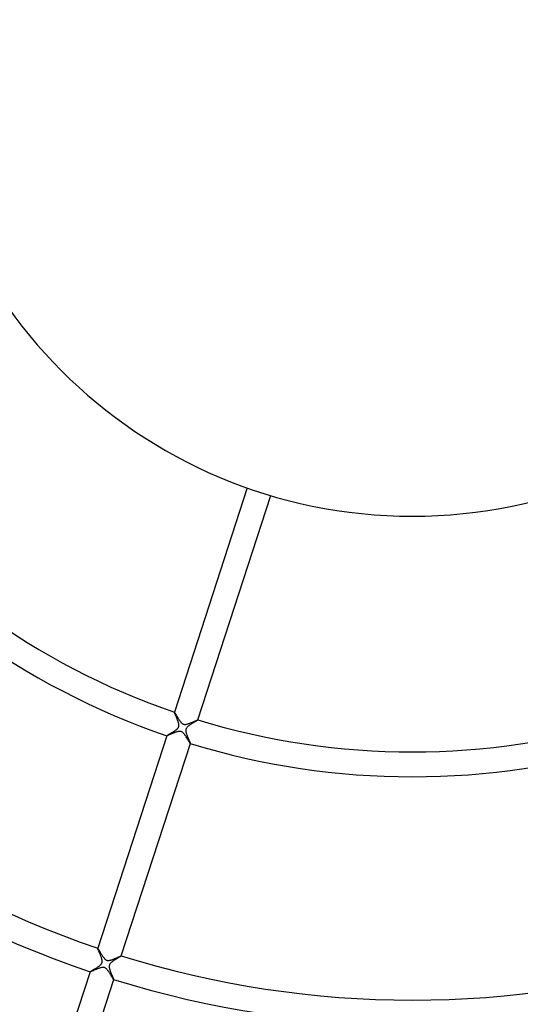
# Model space of a CAD drawing. Header units: millimetres. Extents: x -660 to 660, y -630 to 630.
# Tile 64 of 131: x -63 to 17, y -159 to 0. Entities that reach past the tile are written whole.
import ezdxf

# ---------------------------------------------------------------- set-up
doc = ezdxf.new("R2010")
doc.units = ezdxf.units.MM
doc.layers.add('HIDDEN', color=7, linetype='Continuous')
doc.layers.add('THICK', color=7, linetype='Continuous')

msp = doc.modelspace()

# ---------------------------------------------------------------- linework, layer by layer
at = {"layer": 'HIDDEN'}
for p, q in [((-38.36, -111.59), (-38.36, -111.59)), ((-38.36, -111.59), (-38.36, -111.59)), ((-38.36, -111.59), (-38.36, -111.59)), ((-38.36, -111.59), (-38.36, -111.59)), ((-38.36, -111.59), (-38.36, -111.59)), ((-38.36, -111.59), (-38.36, -111.59)), ((-38.36, -111.61), (-38.36, -111.59)), ((-38.35, -111.63), (-38.36, -111.61)), ((-38.34, -111.67), (-38.35, -111.63)), ((-38.32, -111.72), (-38.34, -111.67)), ((-38.3, -111.78), (-38.32, -111.72)), ((-38.27, -111.84), (-38.3, -111.78)), ((-38.24, -111.92), (-38.27, -111.84)), ((-38.2, -112.01), (-38.24, -111.92)), ((-38.16, -112.1), (-38.2, -112.01)), ((-38.12, -112.2), (-38.16, -112.1)), ((-38.08, -112.31), (-38.12, -112.2)), ((-38.03, -112.42), (-38.08, -112.31)), ((-37.98, -112.53), (-38.03, -112.42)), ((-37.94, -112.64), (-37.98, -112.53)), ((-37.89, -112.76), (-37.94, -112.64)), ((-37.94, -114.31), (-37.89, -114.26)), ((-37.85, -112.87), (-37.89, -112.76)), ((-37.89, -114.26), (-37.84, -114.21)), ((-37.81, -112.98), (-37.85, -112.87)), ((-37.84, -114.21), (-37.8, -114.16)), ((-37.77, -113.1), (-37.81, -112.98)), ((-37.8, -114.16), (-37.76, -114.11)), ((-37.73, -113.21), (-37.77, -113.1)), ((-37.76, -114.11), (-37.72, -114.05)), ((-37.7, -113.32), (-37.73, -113.21)), ((-37.72, -114.05), (-37.7, -113.98)), ((-37.67, -113.43), (-37.7, -113.32)), ((-37.7, -113.98), (-37.67, -113.92)), ((-37.66, -113.53), (-37.67, -113.43)), ((-37.67, -113.92), (-37.66, -113.86)), ((-37.64, -113.63), (-37.66, -113.53)), ((-37.66, -113.86), (-37.65, -113.79)), ((-37.65, -113.79), (-37.64, -113.71)), ((-37.64, -113.71), (-37.64, -113.63)), ((-36.45, -114.23), (-36.48, -114.3)), ((-36.41, -114.16), (-36.45, -114.23)), ((-36.37, -114.09), (-36.41, -114.16)), ((-36.31, -114.03), (-36.37, -114.09)), ((-36.25, -113.96), (-36.31, -114.03)), ((-36.19, -113.9), (-36.25, -113.96)), ((-36.12, -113.85), (-36.19, -113.9)), ((-36.05, -113.79), (-36.12, -113.85)), ((-35.98, -113.74), (-36.05, -113.79)), ((-35.91, -113.69), (-35.98, -113.74)), ((-35.83, -113.63), (-35.91, -113.69)), ((-35.75, -113.58), (-35.83, -113.63)), ((-35.66, -113.52), (-35.75, -113.58)), ((-35.58, -113.47), (-35.66, -113.52)), ((-35.49, -113.41), (-35.58, -113.47)), ((-35.4, -113.36), (-35.49, -113.41)), ((-35.32, -113.31), (-35.4, -113.36)), ((-35.23, -113.25), (-35.32, -113.31)), ((-35.15, -113.2), (-35.23, -113.25)), ((-35.07, -113.16), (-35.15, -113.2)), ((-34.99, -113.11), (-35.07, -113.16)), ((-34.92, -113.07), (-34.99, -113.11)), ((-34.85, -113.02), (-34.92, -113.07)), ((-34.79, -112.99), (-34.85, -113.02)), ((-34.73, -112.95), (-34.79, -112.99)), ((-34.68, -112.92), (-34.73, -112.95)), ((-34.64, -112.89), (-34.68, -112.92)), ((-34.61, -112.87), (-34.64, -112.89)), ((-34.58, -112.85), (-34.61, -112.87)), ((-34.56, -112.84), (-34.58, -112.85)), ((-34.56, -112.83), (-34.56, -112.83)), ((-34.56, -112.83), (-34.56, -112.83)), ((-34.56, -112.83), (-34.56, -112.83)), ((-34.56, -112.83), (-34.56, -112.83)), ((-34.56, -112.83), (-34.56, -112.83)), ((-34.56, -112.83), (-34.56, -112.83)), ((-34.56, -112.83), (-34.56, -112.84)), ((-39.6, -115.4), (-39.6, -115.39)), ((-39.6, -115.39), (-39.6, -115.39)), ((-39.6, -115.39), (-39.6, -115.39)), ((-39.6, -115.39), (-39.6, -115.39)), ((-39.6, -115.39), (-39.59, -115.39)), ((-39.59, -115.4), (-39.6, -115.4)), ((-39.6, -115.4), (-39.6, -115.4)), ((-39.59, -115.39), (-39.58, -115.38)), ((-39.58, -115.38), (-39.56, -115.36)), ((-39.56, -115.36), (-39.54, -115.35)), ((-39.54, -115.35), (-39.51, -115.33)), ((-39.51, -115.33), (-39.47, -115.31)), ((-39.47, -115.31), (-39.43, -115.28)), ((-39.43, -115.28), (-39.39, -115.26)), ((-39.39, -115.26), (-39.34, -115.23)), ((-39.34, -115.23), (-39.29, -115.2)), ((-39.29, -115.2), (-39.23, -115.16)), ((-39.23, -115.16), (-39.17, -115.13)), ((-39.17, -115.13), (-39.11, -115.09)), ((-39.11, -115.09), (-39.05, -115.05)), ((-39.05, -115.05), (-38.98, -115.02)), ((-38.98, -115.02), (-38.91, -114.98)), ((-38.91, -114.98), (-38.84, -114.93)), ((-38.84, -114.93), (-38.78, -114.89)), ((-38.78, -114.89), (-38.7, -114.85)), ((-38.7, -114.85), (-38.63, -114.81)), ((-38.63, -114.81), (-38.56, -114.76)), ((-38.56, -114.76), (-38.49, -114.72)), ((-38.49, -114.72), (-38.42, -114.67)), ((-38.42, -114.67), (-38.36, -114.63)), ((-38.36, -114.63), (-38.29, -114.58)), ((-38.29, -114.58), (-38.22, -114.54)), ((-38.22, -114.54), (-38.16, -114.49)), ((-38.16, -114.49), (-38.1, -114.45)), ((-38.1, -114.45), (-38.04, -114.4)), ((-38.04, -114.4), (-37.99, -114.36)), ((-37.99, -114.36), (-37.94, -114.31)), ((-36.5, -114.37), (-36.52, -114.45)), ((-36.52, -114.45), (-36.52, -114.53)), ((-36.52, -114.53), (-36.52, -114.61)), ((-36.52, -114.61), (-36.51, -114.7)), ((-36.51, -114.7), (-36.49, -114.8)), ((-36.48, -114.3), (-36.5, -114.37)), ((-36.49, -114.8), (-36.47, -114.89)), ((-36.47, -114.89), (-36.45, -114.98)), ((-36.45, -114.98), (-36.42, -115.07)), ((-36.42, -115.07), (-36.39, -115.16)), ((-36.39, -115.16), (-36.36, -115.26)), ((-36.36, -115.26), (-36.32, -115.35)), ((-36.32, -115.35), (-36.28, -115.45)), ((-36.28, -115.45), (-36.24, -115.55)), ((-36.24, -115.55), (-36.2, -115.65)), ((-36.2, -115.65), (-36.16, -115.74)), ((-36.16, -115.74), (-36.12, -115.84)), ((-36.12, -115.84), (-36.08, -115.93)), ((-36.08, -115.93), (-36.04, -116.02)), ((-36.04, -116.02), (-36.01, -116.1)), ((-36.01, -116.1), (-35.97, -116.18)), ((-35.97, -116.18), (-35.94, -116.26)), ((-35.94, -116.26), (-35.91, -116.33)), ((-35.91, -116.33), (-35.88, -116.39)), ((-35.88, -116.39), (-35.86, -116.45)), ((-35.86, -116.45), (-35.84, -116.5)), ((-35.84, -116.5), (-35.82, -116.54)), ((-35.82, -116.54), (-35.81, -116.57)), ((-35.81, -116.57), (-35.8, -116.6)), ((-35.8, -116.6), (-35.79, -116.62)), ((-35.79, -116.63), (-35.8, -116.63)), ((-35.79, -116.62), (-35.79, -116.63)), ((-35.79, -116.63), (-35.79, -116.63)), ((-35.79, -116.63), (-35.79, -116.63)), ((-35.79, -116.63), (-35.79, -116.63)), ((-35.79, -116.63), (-35.79, -116.63)), ((-35.79, -116.63), (-35.79, -116.63)), ((-50.72, -149.64), (-50.72, -149.64)), ((-50.72, -149.64), (-50.72, -149.64)), ((-50.72, -149.64), (-50.72, -149.64)), ((-50.72, -149.64), (-50.72, -149.64)), ((-50.72, -149.64), (-50.72, -149.64)), ((-50.72, -149.64), (-50.72, -149.64)), ((-50.72, -149.65), (-50.72, -149.64)), ((-50.71, -149.68), (-50.72, -149.65)), ((-50.7, -149.72), (-50.71, -149.68)), ((-50.68, -149.77), (-50.7, -149.72)), ((-50.66, -149.83), (-50.68, -149.77)), ((-50.63, -149.9), (-50.66, -149.83)), ((-50.59, -149.98), (-50.63, -149.9)), ((-50.56, -150.07), (-50.59, -149.98)), ((-50.52, -150.16), (-50.56, -150.07)), ((-50.48, -150.26), (-50.52, -150.16)), ((-50.43, -150.37), (-50.48, -150.26)), ((-50.39, -150.47), (-50.43, -150.37)), ((-50.34, -150.58), (-50.39, -150.47)), ((-50.3, -150.69), (-50.34, -150.58)), ((-50.25, -150.8), (-50.3, -150.69)), ((-50.34, -152.39), (-50.27, -152.32)), ((-50.27, -152.32), (-50.21, -152.26)), ((-50.21, -150.92), (-50.25, -150.8)), ((-50.17, -151.03), (-50.21, -150.92)), ((-50.21, -152.26), (-50.16, -152.2)), ((-50.13, -151.14), (-50.17, -151.03)), ((-50.16, -152.2), (-50.12, -152.15)), ((-50.09, -151.25), (-50.13, -151.14)), ((-50.12, -152.15), (-50.09, -152.1)), ((-50.06, -151.35), (-50.09, -151.25)), ((-50.09, -152.1), (-50.07, -152.05)), ((-50.07, -152.05), (-50.05, -152)), ((-50.04, -151.46), (-50.06, -151.35)), ((-50.05, -152), (-50.03, -151.95)), ((-50.02, -151.55), (-50.04, -151.46)), ((-50.03, -151.95), (-50.02, -151.9)), ((-50.01, -151.64), (-50.02, -151.55)), ((-50.02, -151.9), (-50.01, -151.85)), ((-50, -151.72), (-50.01, -151.64)), ((-50.01, -151.85), (-50, -151.79)), ((-50, -151.79), (-50, -151.72)), ((-48.83, -152.31), (-48.85, -152.38)), ((-48.8, -152.25), (-48.83, -152.31)), ((-48.76, -152.19), (-48.8, -152.25)), ((-48.72, -152.12), (-48.76, -152.19)), ((-48.66, -152.06), (-48.72, -152.12)), ((-48.6, -152), (-48.66, -152.06)), ((-48.54, -151.94), (-48.6, -152)), ((-48.47, -151.88), (-48.54, -151.94)), ((-48.4, -151.83), (-48.47, -151.88)), ((-48.33, -151.78), (-48.4, -151.83)), ((-48.26, -151.72), (-48.33, -151.78)), ((-48.18, -151.67), (-48.26, -151.72)), ((-48.1, -151.62), (-48.18, -151.67)), ((-48.02, -151.56), (-48.1, -151.62)), ((-47.94, -151.51), (-48.02, -151.56)), ((-47.85, -151.46), (-47.94, -151.51)), ((-47.77, -151.4), (-47.85, -151.46)), ((-47.69, -151.35), (-47.77, -151.4)), ((-47.6, -151.3), (-47.69, -151.35)), ((-47.52, -151.26), (-47.6, -151.3)), ((-47.45, -151.21), (-47.52, -151.26)), ((-47.37, -151.16), (-47.45, -151.21)), ((-47.3, -151.12), (-47.37, -151.16)), ((-47.24, -151.08), (-47.3, -151.12)), ((-47.18, -151.05), (-47.24, -151.08)), ((-47.12, -151.01), (-47.18, -151.05)), ((-47.07, -150.98), (-47.12, -151.01)), ((-47.03, -150.95), (-47.07, -150.98)), ((-46.99, -150.93), (-47.03, -150.95)), ((-46.96, -150.91), (-46.99, -150.93)), ((-46.94, -150.89), (-46.96, -150.91)), ((-46.93, -150.88), (-46.94, -150.89)), ((-46.92, -150.88), (-46.93, -150.88)), ((-46.92, -150.87), (-46.92, -150.87)), ((-46.92, -150.87), (-46.92, -150.87)), ((-46.92, -150.87), (-46.92, -150.87)), ((-46.92, -150.87), (-46.92, -150.87)), ((-46.92, -150.87), (-46.92, -150.87)), ((-46.92, -150.87), (-46.92, -150.88)), ((-51.96, -153.44), (-51.95, -153.43)), ((-51.96, -153.44), (-51.96, -153.44)), ((-51.96, -153.44), (-51.96, -153.44)), ((-51.96, -153.44), (-51.96, -153.44)), ((-51.96, -153.44), (-51.96, -153.44)), ((-51.96, -153.44), (-51.96, -153.44)), ((-51.96, -153.44), (-51.96, -153.44)), ((-51.95, -153.43), (-51.93, -153.42)), ((-51.93, -153.42), (-51.9, -153.4)), ((-51.9, -153.4), (-51.87, -153.37)), ((-51.87, -153.37), (-51.82, -153.34)), ((-51.82, -153.34), (-51.76, -153.31)), ((-51.76, -153.31), (-51.7, -153.27)), ((-51.7, -153.27), (-51.63, -153.23)), ((-51.63, -153.23), (-51.55, -153.18)), ((-51.55, -153.18), (-51.47, -153.13)), ((-51.47, -153.13), (-51.38, -153.08)), ((-51.38, -153.08), (-51.29, -153.03)), ((-51.29, -153.03), (-51.19, -152.97)), ((-51.19, -152.97), (-51.09, -152.91)), ((-51.09, -152.91), (-50.99, -152.85)), ((-50.99, -152.85), (-50.89, -152.78)), ((-50.89, -152.78), (-50.79, -152.72)), ((-50.79, -152.72), (-50.69, -152.65)), ((-50.69, -152.65), (-50.6, -152.59)), ((-50.6, -152.59), (-50.51, -152.52)), ((-50.51, -152.52), (-50.42, -152.46)), ((-50.42, -152.46), (-50.34, -152.39)), ((-48.87, -152.45), (-48.88, -152.52)), ((-48.88, -152.52), (-48.88, -152.6)), ((-48.88, -152.6), (-48.88, -152.68)), ((-48.88, -152.68), (-48.87, -152.77)), ((-48.85, -152.38), (-48.87, -152.45)), ((-48.87, -152.77), (-48.85, -152.85)), ((-48.85, -152.85), (-48.83, -152.93)), ((-48.83, -152.93), (-48.81, -153.01)), ((-48.81, -153.01), (-48.79, -153.09)), ((-48.79, -153.09), (-48.76, -153.18)), ((-48.76, -153.18), (-48.73, -153.26)), ((-48.73, -153.26), (-48.7, -153.35)), ((-48.7, -153.35), (-48.66, -153.44)), ((-48.66, -153.44), (-48.63, -153.53)), ((-48.63, -153.53), (-48.59, -153.62)), ((-48.59, -153.62), (-48.56, -153.71)), ((-48.56, -153.71), (-48.52, -153.8)), ((-48.52, -153.8), (-48.48, -153.88)), ((-48.48, -153.88), (-48.45, -153.97)), ((-48.45, -153.97), (-48.41, -154.05)), ((-48.41, -154.05), (-48.38, -154.13)), ((-48.38, -154.13), (-48.35, -154.2)), ((-48.35, -154.2), (-48.31, -154.27)), ((-48.31, -154.27), (-48.29, -154.34)), ((-48.29, -154.34), (-48.26, -154.4)), ((-48.26, -154.4), (-48.23, -154.46)), ((-48.23, -154.46), (-48.21, -154.51)), ((-48.21, -154.51), (-48.19, -154.55)), ((-48.19, -154.55), (-48.18, -154.59)), ((-48.18, -154.59), (-48.17, -154.62)), ((-48.17, -154.62), (-48.16, -154.65)), ((-48.16, -154.65), (-48.15, -154.67)), ((-48.15, -154.68), (-48.16, -154.68)), ((-48.16, -154.68), (-48.16, -154.68)), ((-48.16, -154.68), (-48.16, -154.68)), ((-48.16, -154.68), (-48.16, -154.68)), ((-48.15, -154.67), (-48.15, -154.68)), ((-48.15, -154.68), (-48.15, -154.68)), ((-48.15, -154.68), (-48.15, -154.68))]:
    msp.add_line(p, q, dxfattribs=at)
at = {"layer": 'THICK'}
for p, q in [((-26.62, -75.44), (-38.36, -111.59)), ((-34.56, -112.83), (-22.81, -76.68)), ((-38.36, -111.59), (-38.35, -111.6)), ((-38.35, -111.6), (-38.34, -111.61)), ((-38.34, -111.61), (-38.33, -111.62)), ((-38.33, -111.62), (-38.32, -111.64)), ((-38.32, -111.64), (-38.3, -111.67)), ((-38.3, -111.67), (-38.28, -111.7)), ((-38.28, -111.7), (-38.26, -111.74)), ((-38.26, -111.74), (-38.23, -111.78)), ((-38.23, -111.78), (-38.21, -111.82)), ((-38.21, -111.82), (-38.18, -111.87)), ((-38.18, -111.87), (-38.15, -111.92)), ((-38.15, -111.92), (-38.12, -111.97)), ((-38.12, -111.97), (-38.09, -112.03)), ((-38.09, -112.03), (-38.05, -112.09)), ((-38.05, -112.09), (-38.02, -112.15)), ((-38.02, -112.15), (-37.98, -112.21)), ((-37.98, -112.21), (-37.94, -112.27)), ((-37.94, -112.27), (-37.91, -112.34)), ((-37.91, -112.34), (-37.87, -112.41)), ((-37.87, -112.41), (-37.82, -112.47)), ((-37.82, -112.47), (-37.78, -112.54)), ((-37.78, -112.54), (-37.74, -112.61)), ((-37.74, -112.61), (-37.7, -112.68)), ((-37.7, -112.68), (-37.66, -112.74)), ((-37.66, -112.74), (-37.62, -112.81)), ((-37.62, -112.81), (-37.57, -112.87)), ((-37.57, -112.87), (-37.53, -112.93)), ((-37.53, -112.93), (-37.49, -112.99)), ((-37.49, -112.99), (-37.45, -113.05)), ((-37.45, -113.05), (-37.4, -113.1)), ((-37.4, -113.1), (-37.36, -113.16)), ((-37.36, -113.16), (-37.32, -113.21)), ((-37.32, -113.21), (-37.27, -113.26)), ((-37.27, -113.26), (-37.23, -113.31)), ((-37.23, -113.31), (-37.18, -113.35)), ((-37.18, -113.35), (-37.14, -113.39)), ((-37.14, -113.39), (-37.09, -113.43)), ((-37.09, -113.43), (-37.04, -113.46)), ((-37.04, -113.46), (-36.99, -113.49)), ((-36.99, -113.49), (-36.93, -113.52)), ((-36.93, -113.52), (-36.88, -113.54)), ((-36.88, -113.54), (-36.82, -113.55)), ((-36.82, -113.55), (-36.77, -113.56)), ((-36.77, -113.56), (-36.71, -113.57)), ((-36.71, -113.57), (-36.65, -113.57)), ((-36.65, -113.57), (-36.57, -113.56)), ((-36.57, -113.56), (-36.48, -113.55)), ((-36.48, -113.55), (-36.38, -113.53)), ((-36.38, -113.53), (-36.28, -113.51)), ((-36.28, -113.51), (-36.18, -113.48)), ((-36.18, -113.48), (-36.07, -113.44)), ((-36.07, -113.44), (-35.97, -113.41)), ((-35.97, -113.41), (-35.86, -113.37)), ((-35.86, -113.37), (-35.75, -113.32)), ((-35.75, -113.32), (-35.64, -113.28)), ((-35.64, -113.28), (-35.53, -113.23)), ((-35.53, -113.23), (-35.42, -113.19)), ((-35.42, -113.19), (-35.32, -113.14)), ((-35.32, -113.14), (-35.22, -113.1)), ((-35.22, -113.1), (-35.12, -113.06)), ((-35.12, -113.06), (-35.03, -113.02)), ((-35.03, -113.02), (-34.94, -112.98)), ((-34.94, -112.98), (-34.86, -112.94)), ((-34.86, -112.94), (-34.79, -112.91)), ((-34.79, -112.91), (-34.73, -112.89)), ((-34.73, -112.89), (-34.67, -112.86)), ((-34.67, -112.86), (-34.63, -112.85)), ((-34.63, -112.85), (-34.59, -112.83)), ((-34.59, -112.83), (-34.57, -112.83)), ((-34.57, -112.83), (-34.56, -112.83)), ((-39.6, -115.39), (-50.72, -149.64)), ((-39.58, -115.39), (-39.59, -115.4)), ((-39.59, -115.4), (-39.59, -115.4)), ((-39.56, -115.39), (-39.58, -115.39)), ((-39.53, -115.38), (-39.56, -115.39)), ((-39.51, -115.37), (-39.53, -115.38)), ((-39.47, -115.36), (-39.51, -115.37)), ((-39.43, -115.34), (-39.47, -115.36)), ((-39.39, -115.33), (-39.43, -115.34)), ((-39.35, -115.31), (-39.39, -115.33)), ((-39.29, -115.29), (-39.35, -115.31)), ((-39.24, -115.26), (-39.29, -115.29)), ((-39.18, -115.24), (-39.24, -115.26)), ((-39.12, -115.21), (-39.18, -115.24)), ((-39.06, -115.18), (-39.12, -115.21)), ((-38.99, -115.16), (-39.06, -115.18)), ((-38.92, -115.13), (-38.99, -115.16)), ((-38.84, -115.1), (-38.92, -115.13)), ((-38.77, -115.07), (-38.84, -115.1)), ((-38.69, -115.03), (-38.77, -115.07)), ((-38.61, -115), (-38.69, -115.03)), ((-38.53, -114.97), (-38.61, -115)), ((-38.45, -114.94), (-38.53, -114.97)), ((-38.37, -114.91), (-38.45, -114.94)), ((-38.29, -114.88), (-38.37, -114.91)), ((-38.21, -114.85), (-38.29, -114.88)), ((-38.13, -114.82), (-38.21, -114.85)), ((-38.05, -114.79), (-38.13, -114.82)), ((-37.97, -114.77), (-38.05, -114.79)), ((-37.9, -114.75), (-37.97, -114.77)), ((-37.82, -114.73), (-37.9, -114.75)), ((-37.75, -114.71), (-37.82, -114.73)), ((-37.67, -114.7), (-37.75, -114.71)), ((-37.59, -114.69), (-37.67, -114.7)), ((-37.51, -114.69), (-37.59, -114.69)), ((-37.43, -114.69), (-37.51, -114.69)), ((-37.35, -114.7), (-37.43, -114.69)), ((-37.26, -114.72), (-37.35, -114.7)), ((-37.18, -114.76), (-37.26, -114.72)), ((-37.1, -114.81), (-37.18, -114.76)), ((-37.02, -114.86), (-37.1, -114.81)), ((-36.95, -114.93), (-37.02, -114.86)), ((-36.88, -115), (-36.95, -114.93)), ((-36.81, -115.09), (-36.88, -115)), ((-36.74, -115.17), (-36.81, -115.09)), ((-36.66, -115.27), (-36.74, -115.17)), ((-36.59, -115.37), (-36.66, -115.27)), ((-36.52, -115.48), (-36.59, -115.37)), ((-36.45, -115.59), (-36.52, -115.48)), ((-36.38, -115.7), (-36.45, -115.59)), ((-36.31, -115.81), (-36.38, -115.7)), ((-36.24, -115.92), (-36.31, -115.81)), ((-46.92, -150.88), (-35.79, -116.63)), ((-36.18, -116.02), (-36.24, -115.92)), ((-36.12, -116.12), (-36.18, -116.02)), ((-36.07, -116.21), (-36.12, -116.12)), ((-36.01, -116.3), (-36.07, -116.21)), ((-35.97, -116.38), (-36.01, -116.3)), ((-35.92, -116.45), (-35.97, -116.38)), ((-35.88, -116.51), (-35.92, -116.45)), ((-35.85, -116.56), (-35.88, -116.51)), ((-35.83, -116.6), (-35.85, -116.56)), ((-35.81, -116.62), (-35.83, -116.6)), ((-35.8, -116.63), (-35.81, -116.62)), ((-50.72, -149.64), (-50.71, -149.65)), ((-50.71, -149.65), (-50.69, -149.67)), ((-50.69, -149.67), (-50.67, -149.71)), ((-50.67, -149.71), (-50.64, -149.76)), ((-50.64, -149.76), (-50.6, -149.82)), ((-50.6, -149.82), (-50.56, -149.89)), ((-50.56, -149.89), (-50.51, -149.97)), ((-50.51, -149.97), (-50.46, -150.05)), ((-50.46, -150.05), (-50.4, -150.15)), ((-50.4, -150.15), (-50.35, -150.25)), ((-50.35, -150.25), (-50.28, -150.36)), ((-50.28, -150.36), (-50.22, -150.47)), ((-50.22, -150.47), (-50.15, -150.58)), ((-50.15, -150.58), (-50.08, -150.69)), ((-50.08, -150.69), (-50, -150.81)), ((-50, -150.81), (-49.93, -150.91)), ((-49.93, -150.91), (-49.86, -151.02)), ((-49.86, -151.02), (-49.79, -151.12)), ((-49.79, -151.12), (-49.71, -151.21)), ((-49.71, -151.21), (-49.64, -151.3)), ((-49.64, -151.3), (-49.56, -151.38)), ((-49.56, -151.38), (-49.48, -151.45)), ((-49.48, -151.45), (-49.41, -151.5)), ((-49.41, -151.5), (-49.34, -151.54)), ((-49.34, -151.54), (-49.27, -151.57)), ((-49.27, -151.57), (-49.19, -151.59)), ((-49.19, -151.59), (-49.11, -151.6)), ((-49.11, -151.6), (-49.03, -151.61)), ((-49.03, -151.61), (-48.95, -151.61)), ((-48.95, -151.61), (-48.87, -151.6)), ((-48.87, -151.6), (-48.79, -151.58)), ((-48.79, -151.58), (-48.71, -151.57)), ((-48.71, -151.57), (-48.63, -151.54)), ((-48.63, -151.54), (-48.54, -151.52)), ((-48.54, -151.52), (-48.45, -151.49)), ((-48.45, -151.49), (-48.36, -151.46)), ((-48.36, -151.46), (-48.27, -151.43)), ((-48.27, -151.43), (-48.18, -151.39)), ((-48.18, -151.39), (-48.09, -151.36)), ((-48.09, -151.36), (-48, -151.32)), ((-48, -151.32), (-47.9, -151.28)), ((-47.9, -151.28), (-47.81, -151.24)), ((-47.81, -151.24), (-47.72, -151.2)), ((-47.72, -151.2), (-47.63, -151.17)), ((-47.63, -151.17), (-47.54, -151.13)), ((-47.54, -151.13), (-47.46, -151.09)), ((-47.46, -151.09), (-47.38, -151.06)), ((-47.38, -151.06), (-47.31, -151.03)), ((-47.31, -151.03), (-47.25, -151)), ((-47.25, -151), (-47.19, -150.97)), ((-47.19, -150.97), (-47.13, -150.95)), ((-47.13, -150.95), (-47.08, -150.93)), ((-47.08, -150.93), (-47.04, -150.91)), ((-47.04, -150.91), (-47, -150.9)), ((-47, -150.9), (-46.97, -150.88)), ((-46.97, -150.88), (-46.95, -150.88)), ((-46.95, -150.88), (-46.93, -150.87)), ((-46.93, -150.87), (-46.92, -150.87)), ((-51.96, -153.44), (-63.09, -187.68)), ((-51.94, -153.44), (-51.96, -153.44)), ((-51.92, -153.43), (-51.94, -153.44)), ((-51.88, -153.42), (-51.92, -153.43)), ((-51.84, -153.41), (-51.88, -153.42)), ((-51.78, -153.38), (-51.84, -153.41)), ((-51.72, -153.36), (-51.78, -153.38)), ((-51.64, -153.33), (-51.72, -153.36)), ((-51.56, -153.29), (-51.64, -153.33)), ((-51.48, -153.26), (-51.56, -153.29)), ((-51.39, -153.22), (-51.48, -153.26)), ((-51.29, -153.18), (-51.39, -153.22)), ((-51.19, -153.13), (-51.29, -153.18)), ((-51.09, -153.09), (-51.19, -153.13)), ((-50.98, -153.05), (-51.09, -153.09)), ((-50.87, -153), (-50.98, -153.05)), ((-50.76, -152.96), (-50.87, -153)), ((-50.65, -152.92), (-50.76, -152.96)), ((-50.54, -152.88), (-50.65, -152.92)), ((-50.43, -152.84), (-50.54, -152.88)), ((-50.33, -152.81), (-50.43, -152.84)), ((-50.23, -152.78), (-50.33, -152.81)), ((-50.13, -152.76), (-50.23, -152.78)), ((-50.03, -152.74), (-50.13, -152.76)), ((-49.93, -152.73), (-50.03, -152.74)), ((-49.83, -152.73), (-49.93, -152.73)), ((-49.73, -152.74), (-49.83, -152.73)), ((-49.63, -152.76), (-49.73, -152.74)), ((-49.54, -152.8), (-49.63, -152.76)), ((-49.46, -152.85), (-49.54, -152.8)), ((-49.39, -152.9), (-49.46, -152.85)), ((-49.31, -152.97), (-49.39, -152.9)), ((-49.25, -153.04), (-49.31, -152.97)), ((-49.18, -153.11), (-49.25, -153.04)), ((-49.12, -153.18), (-49.18, -153.11)), ((-49.07, -153.26), (-49.12, -153.18)), ((-49.01, -153.33), (-49.07, -153.26)), ((-48.95, -153.42), (-49.01, -153.33)), ((-48.9, -153.5), (-48.95, -153.42)), ((-48.84, -153.59), (-48.9, -153.5)), ((-48.78, -153.68), (-48.84, -153.59)), ((-48.73, -153.76), (-48.78, -153.68)), ((-48.67, -153.85), (-48.73, -153.76)), ((-48.62, -153.93), (-48.67, -153.85)), ((-48.57, -154.01), (-48.62, -153.93)), ((-59.28, -188.92), (-48.15, -154.68)), ((-48.53, -154.09), (-48.57, -154.01)), ((-48.48, -154.17), (-48.53, -154.09)), ((-48.44, -154.24), (-48.48, -154.17)), ((-48.4, -154.31), (-48.44, -154.24)), ((-48.36, -154.37), (-48.4, -154.31)), ((-48.32, -154.43), (-48.36, -154.37)), ((-48.29, -154.48), (-48.32, -154.43)), ((-48.26, -154.53), (-48.29, -154.48)), ((-48.23, -154.57), (-48.26, -154.53)), ((-48.21, -154.61), (-48.23, -154.57)), ((-48.19, -154.64), (-48.21, -154.61)), ((-48.18, -154.66), (-48.19, -154.64)), ((-48.16, -154.67), (-48.18, -154.66)), ((-48.16, -154.68), (-48.16, -154.67))]:
    msp.add_line(p, q, dxfattribs=at)
for radius, start, end in [(80, 0, 180), (592.5, 179.99998, 0), (581.75, 179.99998, 0), (571, 180, 0), (560.25, 180, 0), (549.5, 180, 0), (538.75, 180, 0), (528, 180, 0), (517.25, 180, 0), (506.5, 180, 0), (495.75, 180, 0), (485, 180, 0), (474.25, 180, 0), (463.5, 180, 0), (452.75, 180, 0), (442, 180, 0), (431.25, 180, 0), (420.5, 180, 0), (409.75, 180, 0), (400, 180, 0), (80, 180, 0), (118, 216.97, 251.0301), (122, 216.9382, 251.0619), (158, 216.7244, 251.2756), (162, 216.7065, 251.2935), (118, 252.9699, 287.03), (122, 252.9381, 287.0618), (198, 216.578, 251.422), (158, 252.7244, 287.2756), (162, 252.7065, 287.2935)]:
    msp.add_arc((0, 0), radius, start, end, dxfattribs=at)

doc.saveas('drawing.dxf')
